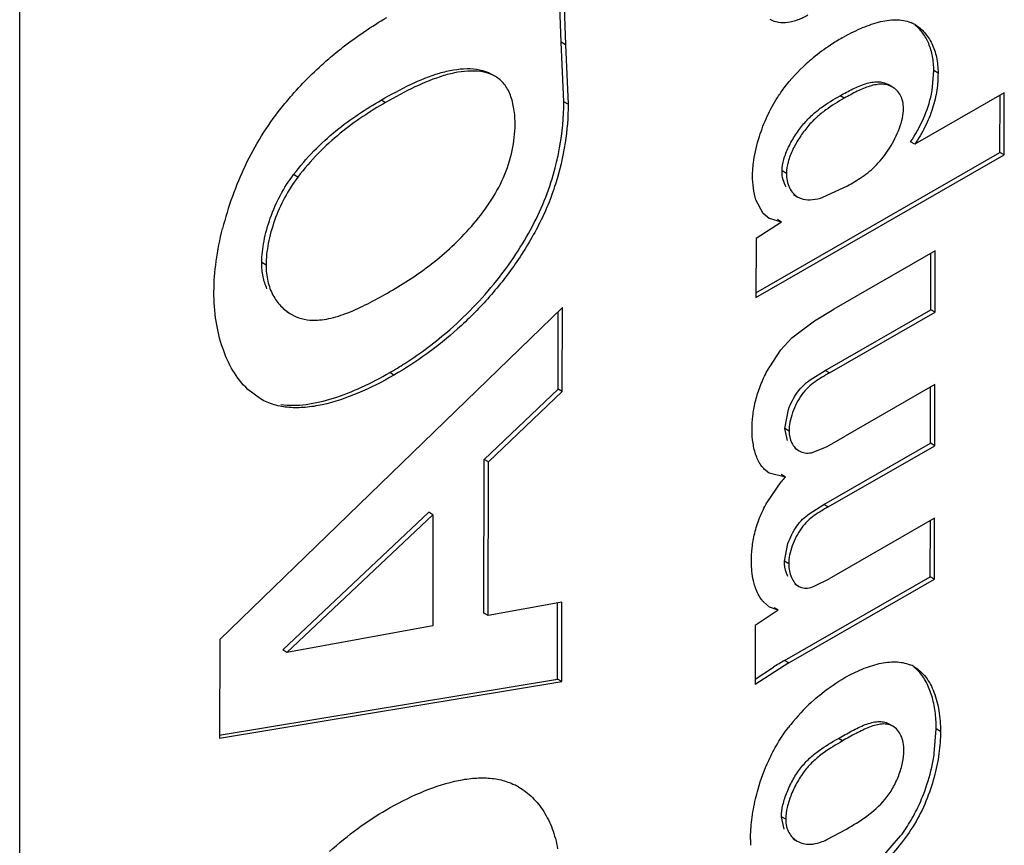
# Model space of a CAD drawing. Header units: inches. Extents: x 0 to 34, y 0 to 22.
# Tile 23 of 179: x 3.637 to 3.76, y 14.781 to 14.883. Entities that reach past the tile are written whole.
import ezdxf

# ---------------------------------------------------------------- set-up
doc = ezdxf.new("R2010")
doc.units = ezdxf.units.IN
doc.header["$LTSCALE"] = 1.87
doc.header["$MEASUREMENT"] = 0
doc.layers.get('0').update_dxf_attribs({"linetype": 'CONTINUOUS'})
doc.layers.add('ARTWORK', color=7, linetype='CONTINUOUS')

msp = doc.modelspace()

# ---------------------------------------------------------------- linework, layer by layer
at = {"color": 3, "linetype": 'CONTINUOUS'}
msp.add_line((3.6373386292, 13.8766971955), (3.6373386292, 15.7443729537), dxfattribs=at)
at = {"layer": 'ARTWORK', "color": 7, "linetype": 'CONTINUOUS'}
for p, q in [((3.704678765, 14.8804423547), (3.7044018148, 14.8880856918)), ((3.705209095, 14.8801361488), (3.704678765, 14.8804423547)), ((3.7050168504, 14.8730341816), (3.704678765, 14.8804423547)), ((3.7508032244, 14.8743991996), (3.7510163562, 14.8769154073)), ((3.7515466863, 14.8766092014), (3.7510163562, 14.8769154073)), ((3.6965027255, 14.8761859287), (3.6959723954, 14.8764921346)), ((3.7458723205, 14.874874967), (3.7453419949, 14.8751811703)), ((3.6828424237, 14.8729491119), (3.6823120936, 14.8732553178)), ((3.7055471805, 14.8727279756), (3.7050168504, 14.8730341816)), ((3.7398941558, 14.8734812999), (3.7393638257, 14.8737875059)), ((3.7592453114, 14.866749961), (3.7592588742, 14.8738496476)), ((3.748658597, 14.8677567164), (3.748128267, 14.8680629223)), ((3.7289006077, 14.8493145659), (3.7592453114, 14.866749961)), ((3.7597756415, 14.8664437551), (3.7592453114, 14.866749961)), ((3.7326831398, 14.8641391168), (3.7321528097, 14.8644453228)), ((3.6719411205, 14.8636849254), (3.6714107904, 14.8639911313)), ((3.7335913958, 14.8615034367), (3.7341217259, 14.8611972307)), ((3.7320968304, 14.8580861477), (3.7315665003, 14.8583923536)), ((3.7506458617, 14.8471954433), (3.7506594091, 14.8541924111)), ((3.667977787, 14.8527385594), (3.6674474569, 14.8530447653)), ((3.6705633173, 14.8469432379), (3.671093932, 14.8466368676)), ((3.7042935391, 14.8373424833), (3.704313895, 14.846940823)), ((3.7375260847, 14.83965767), (3.7506458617, 14.8471954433)), ((3.7511761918, 14.8468892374), (3.7506458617, 14.8471954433)), ((3.683889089, 14.8390686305), (3.6833587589, 14.8393748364)), ((3.7356326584, 14.8384773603), (3.7375260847, 14.83965767)), ((3.7380564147, 14.8393514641), (3.7375260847, 14.83965767)), ((3.7506097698, 14.8306011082), (3.7506233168, 14.8375978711)), ((3.6950974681, 14.8285900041), (3.7042935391, 14.8373424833)), ((3.7048238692, 14.8370362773), (3.7042935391, 14.8373424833)), ((3.7324835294, 14.8324273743), (3.7329443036, 14.8347783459)), ((3.7330138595, 14.8321211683), (3.7324835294, 14.8324273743)), ((3.7328242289, 14.8309486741), (3.7324835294, 14.8324273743)), ((3.7373603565, 14.8229884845), (3.7506097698, 14.8306011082)), ((3.7511400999, 14.8302949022), (3.7506097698, 14.8306011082)), ((3.7337382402, 14.8299798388), (3.7342685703, 14.8296736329)), ((3.6950576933, 14.8094897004), (3.6950974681, 14.8285900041)), ((3.6956277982, 14.8282837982), (3.6950974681, 14.8285900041)), ((3.7325608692, 14.8264028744), (3.7320305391, 14.8267090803)), ((3.7355157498, 14.8218429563), (3.7373603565, 14.8229884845)), ((3.7378906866, 14.8226822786), (3.7373603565, 14.8229884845)), ((3.6700476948, 14.8049200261), (3.688203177, 14.8220221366)), ((3.688733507, 14.8217159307), (3.688203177, 14.8220221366)), ((3.7505773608, 14.8140088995), (3.7505909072, 14.8210006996)), ((3.7324474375, 14.8159325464), (3.732879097, 14.8181261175)), ((3.7329777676, 14.8156263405), (3.7324474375, 14.8159325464)), ((3.7324658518, 14.8036008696), (3.7505773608, 14.8140088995)), ((3.7337187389, 14.8131129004), (3.734249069, 14.8128066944)), ((3.7511076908, 14.8137026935), (3.7505773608, 14.8140088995)), ((3.704218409, 14.8012783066), (3.7042353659, 14.8107604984)), ((3.6955880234, 14.8091834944), (3.6950576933, 14.8094897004)), ((3.7316865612, 14.8098348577), (3.7311562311, 14.8101410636)), ((3.6705780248, 14.8046138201), (3.6700476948, 14.8049200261)), ((3.7329961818, 14.8032946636), (3.7324658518, 14.8036008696)), ((3.7287998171, 14.801293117), (3.7310893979, 14.8027783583)), ((3.6621419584, 14.7943201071), (3.704218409, 14.8012783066)), ((3.7047487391, 14.8009721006), (3.704218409, 14.8012783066)), ((3.7459239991, 14.7954335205), (3.745393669, 14.7957397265)), ((3.751085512, 14.792039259), (3.7513293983, 14.79509107)), ((3.7518597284, 14.794784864), (3.7513293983, 14.79509107)), ((3.7396820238, 14.7936049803), (3.7391516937, 14.7939111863)), ((3.7326035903, 14.7838741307), (3.7320732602, 14.7841803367)), ((3.732417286, 14.7826212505), (3.7320732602, 14.7841803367)), ((3.7335149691, 14.7814501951), (3.7340452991, 14.7811439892)), ((3.7443060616, 14.778820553), (3.7468950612, 14.781791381))]:
    msp.add_line(p, q, dxfattribs=at)
at = {"layer": 'ARTWORK', "color": 3, "linetype": 'CONTINUOUS'}
for p, q in [((3.7049321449, 14.8877794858), (3.705209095, 14.8801361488)), ((3.705209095, 14.8801361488), (3.7055471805, 14.8727279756)), ((3.7597903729, 14.8741551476), (3.748658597, 14.8677567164)), ((3.7597756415, 14.8664437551), (3.7597903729, 14.8741551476)), ((3.7288993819, 14.8487029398), (3.7597756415, 14.8664437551)), ((3.7284891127, 14.8638692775), (3.7285260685, 14.8647754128)), ((3.7372409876, 14.8611701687), (3.7402683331, 14.8625805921)), ((3.7298020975, 14.8591696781), (3.7289055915, 14.860840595)), ((3.7341217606, 14.8611972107), (3.7347586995, 14.8609444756)), ((3.7305670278, 14.8585423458), (3.7298020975, 14.8591696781)), ((3.7320968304, 14.8580861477), (3.7305682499, 14.8585444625)), ((3.7320968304, 14.8580861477), (3.7289141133, 14.8560537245)), ((3.7289141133, 14.8560537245), (3.7288993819, 14.8487029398)), ((3.7511909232, 14.8544977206), (3.7386029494, 14.8472670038)), ((3.7511761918, 14.8468892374), (3.7511909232, 14.8544977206)), ((3.7048459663, 14.84745563), (3.662230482, 14.8062229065)), ((3.7048238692, 14.8370362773), (3.7048459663, 14.84745563)), ((3.7361705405, 14.8458272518), (3.7386029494, 14.8472670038)), ((3.7380564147, 14.8393514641), (3.7511761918, 14.8468892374)), ((3.733372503, 14.8436927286), (3.7361705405, 14.8458272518)), ((3.7320172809, 14.8422057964), (3.733372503, 14.8436927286)), ((3.7301876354, 14.8393781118), (3.7320172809, 14.8422057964)), ((3.7511548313, 14.8379033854), (3.7399803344, 14.8314802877)), ((3.7511400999, 14.8302949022), (3.7511548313, 14.8379033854)), ((3.6672981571, 14.8361023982), (3.6657106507, 14.8372932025)), ((3.6956277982, 14.8282837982), (3.7048238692, 14.8370362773)), ((3.7377726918, 14.8301797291), (3.7399803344, 14.8314802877)), ((3.7357988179, 14.8294153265), (3.7377726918, 14.8301797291)), ((3.7378906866, 14.8226822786), (3.7511400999, 14.8302949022)), ((3.6955880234, 14.8091834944), (3.6956277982, 14.8282837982)), ((3.7305595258, 14.8268894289), (3.7299512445, 14.8273582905)), ((3.7325608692, 14.8264028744), (3.7305605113, 14.8268911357)), ((3.7302662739, 14.8232145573), (3.7320224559, 14.8257974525)), ((3.6705780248, 14.8046138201), (3.688733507, 14.8217159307)), ((3.688733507, 14.8217159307), (3.6887047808, 14.8078916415)), ((3.7511224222, 14.8213060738), (3.7380019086, 14.8137678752)), ((3.7511076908, 14.8137026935), (3.7511224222, 14.8213060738)), ((3.7329961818, 14.8032946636), (3.7511076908, 14.8137026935)), ((3.7361539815, 14.8128229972), (3.7380019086, 14.8137678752)), ((3.7342490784, 14.8128066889), (3.7345856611, 14.8126590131)), ((3.7047664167, 14.8108573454), (3.6955880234, 14.8091834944)), ((3.7047487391, 14.8009721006), (3.7047664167, 14.8108573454)), ((3.7306037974, 14.8102415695), (3.7298216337, 14.8108872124)), ((3.7316865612, 14.8098348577), (3.7288168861, 14.8079287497)), ((3.7316865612, 14.8098348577), (3.7306011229, 14.8102369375)), ((3.6887047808, 14.8078916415), (3.6705780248, 14.8046138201)), ((3.7288168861, 14.8079287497), (3.7287984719, 14.8006260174)), ((3.662230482, 14.8062229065), (3.662205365, 14.7939366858)), ((3.7329961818, 14.8032946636), (3.7287984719, 14.8006260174)), ((3.662205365, 14.7939366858), (3.7047487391, 14.8009721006)), ((3.7377210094, 14.7813320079), (3.7401460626, 14.7826472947))]:
    msp.add_line(p, q, dxfattribs=at)
for centre, radius, start, end in [((3.7465104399, 14.8788600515), 0.004347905, 59.9811574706, 67.8053872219), ((3.753259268, 14.8572946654), 0.0273288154, 119.8853442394, 123.5315360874), ((3.7523579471, 14.8586072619), 0.0257367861, 123.4730936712, 129.4115111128), ((3.7512544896, 14.8599554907), 0.0239945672, 129.4197093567, 132.1755870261), ((3.7029142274, 14.8471130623), 0.0416120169, 154.3318289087, 165.8556507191), ((3.7421693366, 14.8173157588), 0.0132249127, 136.5973567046, 140.1080279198), ((3.7464948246, 14.7991972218), 0.0041812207, 60.00653287, 68.2297830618), ((3.7520779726, 14.7806049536), 0.0241161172, 131.3840684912, 140.2279449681), ((3.7509963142, 14.781520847), 0.0226988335, 140.2581772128, 142.6663419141), ((3.6953237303, 14.7808428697), 0.0081285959, 59.9944057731, 64.0355030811), ((3.7439644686, 14.781326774), 0.0157339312, 179.8718508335, 182.5317219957)]:
    msp.add_arc(centre, radius, start, end, dxfattribs=at)
at = {"layer": 'ARTWORK', "color": 7, "linetype": 'CONTINUOUS'}
for centre, radius, start, end in [((3.7378530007, 14.8766788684), 0.0131493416, 348.2427223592, 350.0163280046), ((3.6596513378, 14.8803796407), 0.047364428, 311.2102834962, 322.0639175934), ((3.7572091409, 14.7606305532), 0.0495850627, 119.9343196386, 121.7872299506), ((3.7348368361, 14.7951318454), 0.0164926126, 359.8583447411, 3.9089423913), ((3.7273813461, 14.795652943), 0.0239780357, 347.1842836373, 351.3320362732)]:
    msp.add_arc(centre, radius, start, end, dxfattribs=at)
at = {"layer": 'ARTWORK', "color": 3, "linetype": 'CONTINUOUS'}
for points, knots in [([(3.6757729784, 14.8783861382), (3.6763601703, 14.8788911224), (3.6786431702, 14.8807589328), (3.6810967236, 14.8824191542), (3.6829823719, 14.8835028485)], [0, 0, 0, 0, 0.2625908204, 1, 1, 1, 1]), ([(3.735369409, 14.8838047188), (3.7349584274, 14.8835861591), (3.7341608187, 14.8831730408), (3.7329055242, 14.8828458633), (3.7317153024, 14.882838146), (3.730986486, 14.8830774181), (3.7306768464, 14.8832562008)], [0, 0, 0, 0, 0.2835012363, 0.544865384, 0.782236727, 1, 1, 1, 1]), ([(3.739642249, 14.8809894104), (3.7403744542, 14.881410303), (3.7418307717, 14.8821648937), (3.7437212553, 14.8828632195), (3.7452004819, 14.8831713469), (3.7462435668, 14.8832556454), (3.7472357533, 14.8831798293), (3.7478608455, 14.883004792), (3.7481528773, 14.8828858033)], [0, 0, 0, 0, 0.2818994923, 0.5465990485, 0.6694446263, 0.7852597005, 0.8947436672, 1, 1, 1, 1]), ([(3.7486856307, 14.8826247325), (3.749128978, 14.8823687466), (3.7499569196, 14.8816729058), (3.7508622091, 14.8802601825), (3.7514291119, 14.8785297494), (3.7515479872, 14.8772675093), (3.7515466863, 14.8766092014)], [0, 0, 0, 0, 0.2210064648, 0.4573807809, 0.7158070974, 1, 1, 1, 1]), ([(3.6698121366, 14.8721895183), (3.6702642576, 14.8727643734), (3.6720982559, 14.8749712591), (3.6741524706, 14.8769925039), (3.6757729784, 14.8783861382)], [0, 0, 0, 0, 0.2549411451, 1, 1, 1, 1]), ([(3.6965026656, 14.8761859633), (3.6956161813, 14.8766977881), (3.6939509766, 14.8769567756), (3.6917865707, 14.8767342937), (3.6893966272, 14.8761563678), (3.6863735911, 14.8749049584), (3.6840327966, 14.8736334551), (3.6828424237, 14.8729491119)], [0, 0, 0, 0, 0.2112555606, 0.3274466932, 0.4505893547, 0.7166281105, 1, 1, 1, 1]), ([(3.7316104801, 14.873612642), (3.7318617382, 14.874003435), (3.7329000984, 14.8754918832), (3.7341446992, 14.8768317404), (3.73514442, 14.8777376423)], [0, 0, 0, 0, 0.2561584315, 1, 1, 1, 1]), ([(3.6989512, 14.8702029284), (3.6989525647, 14.8708515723), (3.6988694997, 14.8720956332), (3.6985070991, 14.8735784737), (3.6980410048, 14.8746022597), (3.6976180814, 14.8752525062), (3.6971054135, 14.8757889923), (3.6967085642, 14.8760670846), (3.6965026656, 14.8761859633)], [0, 0, 0, 0, 0.2880820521, 0.5515582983, 0.672463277, 0.7862510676, 0.8944071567, 1, 1, 1, 1]), ([(3.7515466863, 14.8766092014), (3.7515450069, 14.8759025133), (3.7514747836, 14.8748152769), (3.7512000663, 14.8733577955), (3.7507631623, 14.8718113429), (3.7499734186, 14.8698955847), (3.7491328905, 14.8684473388), (3.748658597, 14.8677567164)], [0, 0, 0, 0, 0.2243720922, 0.3443857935, 0.4703681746, 0.7339999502, 1, 1, 1, 1]), ([(3.7458723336, 14.8748749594), (3.745677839, 14.8749872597), (3.7452517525, 14.8751625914), (3.7445527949, 14.8752474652), (3.7438175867, 14.8751808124), (3.7427711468, 14.874920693), (3.7414457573, 14.8743502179), (3.7404178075, 14.8737821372), (3.7398941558, 14.8734812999)], [0, 0, 0, 0, 0.1052731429, 0.2128342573, 0.3269298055, 0.4494473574, 0.7169204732, 1, 1, 1, 1]), ([(3.7472561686, 14.8722047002), (3.7472567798, 14.8725014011), (3.7471975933, 14.8730682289), (3.7469110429, 14.8738367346), (3.7464650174, 14.8744529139), (3.7460776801, 14.8747563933), (3.7458723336, 14.8748749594)], [0, 0, 0, 0, 0.2830540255, 0.5376652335, 0.7737886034, 1, 1, 1, 1]), ([(3.7293302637, 14.8687232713), (3.7296026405, 14.8695796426), (3.7302585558, 14.8712636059), (3.7311218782, 14.8728526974), (3.7316104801, 14.873612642)], [0, 0, 0, 0, 0.4986625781, 1, 1, 1, 1]), ([(3.7398941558, 14.8734812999), (3.7391058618, 14.8730286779), (3.7379031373, 14.8723138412), (3.7364071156, 14.8711088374), (3.7353077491, 14.869973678), (3.7343138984, 14.8686258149), (3.7334731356, 14.8671464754), (3.7328752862, 14.8656471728), (3.7326839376, 14.8646200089), (3.7326831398, 14.8641391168)], [0, 0, 0, 0, 0.2220075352, 0.340630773, 0.4681641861, 0.6068259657, 0.7485721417, 0.8825497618, 1, 1, 1, 1]), ([(3.6654085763, 14.8651376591), (3.6660142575, 14.866395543), (3.6673519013, 14.8688350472), (3.6689593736, 14.8711052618), (3.6698121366, 14.8721895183)], [0, 0, 0, 0, 0.5030053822, 1, 1, 1, 1]), ([(3.6828424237, 14.8729491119), (3.6818846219, 14.8723986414), (3.6799416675, 14.8712149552), (3.6771116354, 14.8691274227), (3.6743754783, 14.8666328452), (3.6727165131, 14.8647151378), (3.6719411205, 14.8636849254)], [0, 0, 0, 0, 0.2301307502, 0.4735103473, 0.7313954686, 1, 1, 1, 1]), ([(3.7055471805, 14.8727279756), (3.7055436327, 14.8711194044), (3.7052676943, 14.8677629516), (3.7042963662, 14.8635943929), (3.7030725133, 14.8602246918), (3.7019042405, 14.8577051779), (3.7005363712, 14.855253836), (3.6985050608, 14.8521299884), (3.6956703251, 14.8485464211), (3.690809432, 14.8436781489), (3.6867111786, 14.8406892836), (3.683889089, 14.8390686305)], [0, 0, 0, 0, 0.1154073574, 0.2406080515, 0.3058395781, 0.3723433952, 0.4396307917, 0.5070690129, 0.6395312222, 0.7665173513, 1, 1, 1, 1]), ([(3.7467410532, 14.8697447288), (3.746895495, 14.8701613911), (3.7471421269, 14.8709677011), (3.7472553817, 14.871808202), (3.7472561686, 14.8722047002)], [0, 0, 0, 0, 0.5284621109, 1, 1, 1, 1]), ([(3.6833779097, 14.8494462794), (3.6851770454, 14.850479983), (3.6878522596, 14.8522302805), (3.6911674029, 14.855047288), (3.6935937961, 14.8575527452), (3.6958129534, 14.860386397), (3.6975986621, 14.8635486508), (3.6986637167, 14.8668744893), (3.6989491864, 14.8691295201), (3.6989512, 14.8702029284)], [0, 0, 0, 0, 0.22982718, 0.3525666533, 0.4812589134, 0.6154959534, 0.7503147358, 0.8811063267, 1, 1, 1, 1]), ([(3.7402683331, 14.8625805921), (3.7408910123, 14.8629381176), (3.7421823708, 14.8636932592), (3.7440384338, 14.8652088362), (3.7456031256, 14.8672760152), (3.7464237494, 14.8688886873), (3.7467410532, 14.8697447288)], [0, 0, 0, 0, 0.2181749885, 0.4541146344, 0.7225927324, 1, 1, 1, 1]), ([(3.7285260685, 14.8647754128), (3.7285504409, 14.8650920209), (3.7287013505, 14.8664289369), (3.729018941, 14.8677444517), (3.7293302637, 14.8687232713)], [0, 0, 0, 0, 0.2361487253, 1, 1, 1, 1]), ([(3.6719411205, 14.8636849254), (3.6713202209, 14.8628776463), (3.6702080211, 14.8611430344), (3.6689847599, 14.8583461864), (3.6681995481, 14.8555247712), (3.6679791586, 14.8536354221), (3.667977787, 14.8527385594)], [0, 0, 0, 0, 0.2585810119, 0.5203849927, 0.7722866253, 1, 1, 1, 1]), ([(3.7289055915, 14.860840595), (3.728754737, 14.8613091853), (3.7285457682, 14.8623161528), (3.7284878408, 14.8633394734), (3.7284891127, 14.8638692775)], [0, 0, 0, 0, 0.4816396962, 1, 1, 1, 1]), ([(3.7326831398, 14.8641391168), (3.7326812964, 14.8635248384), (3.7328538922, 14.8626131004), (3.7334930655, 14.8616605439), (3.7339033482, 14.8613233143), (3.7341217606, 14.8611972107)], [0, 0, 0, 0, 0.5410343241, 0.777870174, 1, 1, 1, 1]), ([(3.7347586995, 14.8609444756), (3.7351406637, 14.8608513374), (3.7359985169, 14.8608342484), (3.7368168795, 14.8610347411), (3.7372409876, 14.8611701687)], [0, 0, 0, 0, 0.4689571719, 1, 1, 1, 1]), ([(3.6615003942, 14.8494136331), (3.6615029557, 14.8506836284), (3.6617117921, 14.853335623), (3.6622270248, 14.8559419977), (3.6625637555, 14.8572816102)], [0, 0, 0, 0, 0.4790125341, 1, 1, 1, 1]), ([(3.667977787, 14.8527385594), (3.667976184, 14.8520636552), (3.6681088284, 14.8507724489), (3.6687487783, 14.8490171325), (3.6697498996, 14.8476029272), (3.6706275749, 14.846906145), (3.6710938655, 14.846636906)], [0, 0, 0, 0, 0.2827624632, 0.5380324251, 0.7744125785, 1, 1, 1, 1]), ([(3.6657106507, 14.8372932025), (3.6642548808, 14.838669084), (3.6626663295, 14.8415660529), (3.6616666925, 14.845815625), (3.661497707, 14.8481904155), (3.6615003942, 14.8494136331)], [0, 0, 0, 0, 0.4585242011, 0.7199926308, 1, 1, 1, 1]), ([(3.6737872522, 14.8458964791), (3.6745481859, 14.8458759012), (3.6761585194, 14.8461001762), (3.6785373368, 14.8469237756), (3.6809613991, 14.8480833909), (3.6825685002, 14.8489810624), (3.6833779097, 14.8494462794)], [0, 0, 0, 0, 0.2209844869, 0.4657153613, 0.7289761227, 1, 1, 1, 1]), ([(3.6710938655, 14.846636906), (3.6714961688, 14.8464046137), (3.6723728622, 14.846036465), (3.6733133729, 14.8459092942), (3.6737872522, 14.8458964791)], [0, 0, 0, 0, 0.4949384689, 1, 1, 1, 1]), ([(3.683889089, 14.8390686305), (3.6824413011, 14.8382363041), (3.6795612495, 14.8367698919), (3.6758117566, 14.8354826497), (3.6729032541, 14.8350115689), (3.6708802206, 14.8349801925), (3.6689829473, 14.8353035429), (3.6678274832, 14.8357967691), (3.6672981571, 14.8361023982)], [0, 0, 0, 0, 0.2854309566, 0.5512393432, 0.6733584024, 0.7877066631, 0.8955307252, 1, 1, 1, 1]), ([(3.7284250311, 14.8322876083), (3.7284261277, 14.8328415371), (3.7284872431, 14.8339902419), (3.7287936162, 14.8357568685), (3.7293584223, 14.8375792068), (3.7298849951, 14.8387815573), (3.7301876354, 14.8393781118)], [0, 0, 0, 0, 0.2254326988, 0.4670963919, 0.7277653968, 1, 1, 1, 1]), ([(3.7380564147, 14.8393514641), (3.7374452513, 14.8390007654), (3.7365049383, 14.8384667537), (3.7353575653, 14.837540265), (3.7345636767, 14.8366531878), (3.733922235, 14.8355872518), (3.7334295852, 14.834427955), (3.7331082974, 14.8332642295), (3.7330145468, 14.8324877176), (3.7330138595, 14.8321211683)], [0, 0, 0, 0, 0.2278470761, 0.3484921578, 0.4753330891, 0.6106255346, 0.7488389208, 0.8814743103, 1, 1, 1, 1]), ([(3.728924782, 14.829065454), (3.7287463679, 14.8295585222), (3.7284951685, 14.830628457), (3.728423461, 14.8317210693), (3.7284250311, 14.8322876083)], [0, 0, 0, 0, 0.4806643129, 1, 1, 1, 1]), ([(3.7330138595, 14.8321211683), (3.7330126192, 14.8316108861), (3.7331691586, 14.8308487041), (3.7337277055, 14.8300630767), (3.7340808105, 14.8297820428), (3.7342685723, 14.8296736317)], [0, 0, 0, 0, 0.5348036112, 0.772769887, 1, 1, 1, 1]), ([(3.7299512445, 14.8273582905), (3.7298399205, 14.8274691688), (3.729401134, 14.8279743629), (3.729098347, 14.8285857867), (3.728924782, 14.829065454)], [0, 0, 0, 0, 0.2354845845, 1, 1, 1, 1]), ([(3.7342685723, 14.8296736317), (3.7344910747, 14.8295451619), (3.7349975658, 14.8293607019), (3.7355336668, 14.8293735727), (3.7357988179, 14.8294153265)], [0, 0, 0, 0, 0.4890635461, 1, 1, 1, 1]), ([(3.7283454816, 14.8158714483), (3.7283469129, 14.816446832), (3.7284004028, 14.8176387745), (3.7287091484, 14.8194764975), (3.7293340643, 14.8213653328), (3.7299270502, 14.822601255), (3.7302662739, 14.8232145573)], [0, 0, 0, 0, 0.2249339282, 0.4655766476, 0.726012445, 1, 1, 1, 1]), ([(3.7378906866, 14.8226822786), (3.7373023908, 14.822344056), (3.7363918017, 14.8218364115), (3.7352822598, 14.8209352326), (3.7345195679, 14.8200551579), (3.7338917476, 14.8190066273), (3.7333997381, 14.8178723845), (3.7330747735, 14.8167387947), (3.7329783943, 14.8159825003), (3.7329777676, 14.8156263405)], [0, 0, 0, 0, 0.225225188, 0.3448168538, 0.4725530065, 0.6095746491, 0.7488660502, 0.8817900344, 1, 1, 1, 1]), ([(3.7287861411, 14.8127999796), (3.72871043, 14.813034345), (3.7284405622, 14.8140365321), (3.7283437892, 14.8150809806), (3.7283454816, 14.8158714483)], [0, 0, 0, 0, 0.2375582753, 1, 1, 1, 1]), ([(3.7329777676, 14.8156263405), (3.7329770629, 14.8153234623), (3.7330303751, 14.8147378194), (3.733276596, 14.8139284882), (3.7336718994, 14.8132574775), (3.7340466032, 14.8129235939), (3.7342490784, 14.8128066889)], [0, 0, 0, 0, 0.2822039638, 0.5438136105, 0.7821585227, 1, 1, 1, 1]), ([(3.7298216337, 14.8108872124), (3.7297078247, 14.8110146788), (3.7292602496, 14.8115913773), (3.7289574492, 14.812269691), (3.7287861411, 14.8127999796)], [0, 0, 0, 0, 0.2346768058, 1, 1, 1, 1]), ([(3.7345856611, 14.8126590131), (3.7347015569, 14.8126231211), (3.7349493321, 14.8125768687), (3.7354865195, 14.8126002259), (3.73588756, 14.8127213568), (3.7361539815, 14.8128229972)], [0, 0, 0, 0, 0.2269916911, 0.4665051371, 1, 1, 1, 1]), ([(3.7399626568, 14.8014656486), (3.7406552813, 14.8018637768), (3.7420421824, 14.8025577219), (3.7441596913, 14.8032600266), (3.7461870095, 14.8035208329), (3.7474826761, 14.8033050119), (3.7480455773, 14.8030802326)], [0, 0, 0, 0, 0.2825890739, 0.5468519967, 0.7855999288, 1, 1, 1, 1]), ([(3.7485850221, 14.8028185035), (3.749142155, 14.802496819), (3.7501588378, 14.8015368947), (3.7511551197, 14.7996053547), (3.7517417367, 14.7972994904), (3.7518616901, 14.7956433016), (3.7518597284, 14.794784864)], [0, 0, 0, 0, 0.2138981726, 0.4507170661, 0.7145824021, 1, 1, 1, 1]), ([(3.7361347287, 14.7986991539), (3.7364452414, 14.7989734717), (3.737652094, 14.7999868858), (3.7389556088, 14.8008869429), (3.7399626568, 14.8014656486)], [0, 0, 0, 0, 0.2629301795, 1, 1, 1, 1]), ([(3.7304864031, 14.7911740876), (3.7308213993, 14.7919041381), (3.7315625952, 14.7933264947), (3.7324648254, 14.7946529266), (3.7329480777, 14.7952866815)], [0, 0, 0, 0, 0.5019560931, 1, 1, 1, 1]), ([(3.7459239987, 14.7954335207), (3.7457324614, 14.7955441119), (3.7452947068, 14.7957016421), (3.7445753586, 14.7957251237), (3.7438106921, 14.795588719), (3.7427081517, 14.7952267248), (3.7413222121, 14.7945489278), (3.7402345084, 14.7939223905), (3.7396820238, 14.7936049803)], [0, 0, 0, 0, 0.0982951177, 0.20217057, 0.316505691, 0.4418866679, 0.716822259, 1, 1, 1, 1]), ([(3.7518597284, 14.794784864), (3.7518578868, 14.7938659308), (3.7517075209, 14.7919454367), (3.7511093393, 14.78903133), (3.7501086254, 14.7860700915), (3.7486797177, 14.7832121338), (3.746833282, 14.7806097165), (3.7447213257, 14.7783185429), (3.7424711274, 14.776389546), (3.7408791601, 14.7753192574), (3.7400849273, 14.7748631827)], [0, 0, 0, 0, 0.114005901, 0.2381357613, 0.3682349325, 0.5007157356, 0.6330562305, 0.7627482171, 0.8863749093, 1, 1, 1, 1]), ([(3.747313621, 14.7924296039), (3.7473139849, 14.7927573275), (3.747255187, 14.7933867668), (3.7469810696, 14.7942511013), (3.7465449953, 14.7949587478), (3.7461408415, 14.7953083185), (3.7459239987, 14.7954335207)], [0, 0, 0, 0, 0.285083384, 0.5454962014, 0.7821863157, 1, 1, 1, 1]), ([(3.7396820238, 14.7936049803), (3.7388627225, 14.7931340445), (3.7376069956, 14.7924034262), (3.7360629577, 14.7911511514), (3.7349649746, 14.7899607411), (3.7340290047, 14.788538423), (3.7332751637, 14.7869860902), (3.7327618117, 14.7854227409), (3.7326046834, 14.7843694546), (3.7326035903, 14.7838741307)], [0, 0, 0, 0, 0.2250722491, 0.3448630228, 0.4721973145, 0.6091331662, 0.7488853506, 0.8820282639, 1, 1, 1, 1]), ([(3.7401460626, 14.7826472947), (3.7409949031, 14.7831353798), (3.7427443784, 14.7841742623), (3.7447181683, 14.7859116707), (3.7459672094, 14.7877308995), (3.7466901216, 14.789281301), (3.7471698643, 14.7908605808), (3.7473121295, 14.7919258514), (3.747313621, 14.7924296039)], [0, 0, 0, 0, 0.2308960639, 0.4794612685, 0.6118460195, 0.748686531, 0.8812096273, 1, 1, 1, 1]), ([(3.7288573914, 14.7864032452), (3.7289517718, 14.7868049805), (3.7293758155, 14.7884327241), (3.729957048, 14.7900204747), (3.7304864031, 14.7911740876)], [0, 0, 0, 0, 0.2453552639, 1, 1, 1, 1]), ([(3.6828925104, 14.7850178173), (3.6842771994, 14.7858138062), (3.6870310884, 14.7872219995), (3.690614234, 14.7884768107), (3.6934023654, 14.7889725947), (3.695356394, 14.7890528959), (3.6972038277, 14.7888154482), (3.6983503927, 14.7884100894), (3.6988825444, 14.7881510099)], [0, 0, 0, 0, 0.2838418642, 0.5485807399, 0.6708772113, 0.7859540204, 0.8948161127, 1, 1, 1, 1]), ([(3.6993887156, 14.7878820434), (3.7000103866, 14.7875230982), (3.7011865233, 14.7866176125), (3.7026041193, 14.7848312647), (3.7036626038, 14.7826582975), (3.7040869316, 14.7810496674), (3.7042346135, 14.7802056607)], [0, 0, 0, 0, 0.2302080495, 0.4700190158, 0.7252245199, 1, 1, 1, 1]), ([(3.7282305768, 14.7813619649), (3.7282321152, 14.7821748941), (3.7283515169, 14.7838714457), (3.7286554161, 14.7855435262), (3.7288573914, 14.7864032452)], [0, 0, 0, 0, 0.4793064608, 1, 1, 1, 1]), ([(3.6758780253, 14.7798618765), (3.6770040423, 14.7808758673), (3.67925767, 14.7827182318), (3.681686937, 14.7843249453), (3.6828925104, 14.7850178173)], [0, 0, 0, 0, 0.5214727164, 1, 1, 1, 1]), ([(3.7326035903, 14.7838741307), (3.7326030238, 14.7835713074), (3.732664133, 14.7829924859), (3.7329626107, 14.7822077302), (3.7334288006, 14.7815780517), (3.7338315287, 14.7812674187), (3.7340452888, 14.7811439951)], [0, 0, 0, 0, 0.2812401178, 0.5343542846, 0.7707595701, 1, 1, 1, 1]), ([(3.7355993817, 14.7807563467), (3.7357719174, 14.7807600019), (3.7365069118, 14.7808355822), (3.7372082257, 14.7810985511), (3.7377210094, 14.7813320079)], [0, 0, 0, 0, 0.2344758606, 1, 1, 1, 1]), ([(3.7340452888, 14.7811439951), (3.7342752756, 14.7810112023), (3.7347830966, 14.7808080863), (3.7353261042, 14.7807505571), (3.7355993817, 14.7807563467)], [0, 0, 0, 0, 0.4927927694, 1, 1, 1, 1])]:
    msp.add_open_spline(points, degree=3, knots=knots, dxfattribs=at)
at = {"layer": 'ARTWORK', "color": 7, "linetype": 'CONTINUOUS'}
for points, knots in [([(3.7510163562, 14.8769154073), (3.7510175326, 14.8775107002), (3.7509200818, 14.8786562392), (3.7504572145, 14.8802470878), (3.7497158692, 14.881589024), (3.7490335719, 14.8823035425), (3.7486617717, 14.8825908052)], [0, 0, 0, 0, 0.2814719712, 0.5398423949, 0.7778434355, 1, 1, 1, 1]), ([(3.6823120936, 14.8732553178), (3.6835024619, 14.8739396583), (3.6858432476, 14.8752111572), (3.6888662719, 14.8764625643), (3.6912562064, 14.8770404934), (3.6934206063, 14.8772629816), (3.6950858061, 14.8770040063), (3.6959722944, 14.8764921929)], [0, 0, 0, 0, 0.283371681, 0.5494103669, 0.6725530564, 0.7887442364, 1, 1, 1, 1]), ([(3.7393638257, 14.8737875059), (3.7398874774, 14.8740883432), (3.7409154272, 14.8746564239), (3.7422408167, 14.875226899), (3.7432872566, 14.8754870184), (3.7440224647, 14.8755536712), (3.7447214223, 14.8754687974), (3.7451475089, 14.8752934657), (3.7453420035, 14.8751811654)], [0, 0, 0, 0, 0.2830795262, 0.550552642, 0.6730701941, 0.7871657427, 0.8947268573, 1, 1, 1, 1]), ([(3.6714107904, 14.8639911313), (3.672186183, 14.8650213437), (3.6738451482, 14.8669390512), (3.6765813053, 14.8694336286), (3.6794113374, 14.8715211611), (3.6813542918, 14.8727048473), (3.6823120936, 14.8732553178)], [0, 0, 0, 0, 0.2686045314, 0.5264896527, 0.7698692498, 1, 1, 1, 1]), ([(3.7040585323, 14.865314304), (3.7042205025, 14.8659771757), (3.7047603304, 14.86851731), (3.7050126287, 14.8711200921), (3.7050168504, 14.8730341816)], [0, 0, 0, 0, 0.2628083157, 1, 1, 1, 1]), ([(3.7321528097, 14.8644453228), (3.7321536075, 14.8649262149), (3.7323449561, 14.8659533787), (3.7329428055, 14.8674526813), (3.7337835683, 14.8689320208), (3.734777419, 14.870279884), (3.7358767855, 14.8714150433), (3.7373728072, 14.8726200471), (3.7385755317, 14.8733348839), (3.7393638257, 14.8737875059)], [0, 0, 0, 0, 0.1174502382, 0.2514278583, 0.3931740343, 0.5318358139, 0.659369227, 0.7779924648, 1, 1, 1, 1]), ([(3.748128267, 14.8680629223), (3.7487541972, 14.8689743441), (3.7498067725, 14.8708864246), (3.7505095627, 14.8729575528), (3.7507264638, 14.8739994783)], [0, 0, 0, 0, 0.5095383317, 1, 1, 1, 1]), ([(3.6970075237, 14.8512608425), (3.6978285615, 14.8523163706), (3.6993828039, 14.8545033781), (3.7013930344, 14.8579674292), (3.7029961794, 14.8615775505), (3.7037547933, 14.8640712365), (3.7040585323, 14.865314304)], [0, 0, 0, 0, 0.2533443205, 0.5075404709, 0.7575706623, 1, 1, 1, 1]), ([(3.7326604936, 14.8624411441), (3.7324917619, 14.8627223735), (3.7322288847, 14.8633782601), (3.7321517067, 14.8640777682), (3.7321528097, 14.8644453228)], [0, 0, 0, 0, 0.4715376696, 1, 1, 1, 1]), ([(3.6674474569, 14.8530447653), (3.6674488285, 14.8539416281), (3.667669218, 14.8558309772), (3.6684544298, 14.8586523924), (3.669677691, 14.8614492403), (3.6707898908, 14.8631838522), (3.6714107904, 14.8639911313)], [0, 0, 0, 0, 0.2277133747, 0.4796150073, 0.7414189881, 1, 1, 1, 1]), ([(3.66808991, 14.849773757), (3.6678756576, 14.8502621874), (3.6675451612, 14.8513398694), (3.6674460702, 14.8524609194), (3.6674474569, 14.8530447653)], [0, 0, 0, 0, 0.4774025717, 1, 1, 1, 1]), ([(3.6833587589, 14.8393748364), (3.6839945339, 14.8397399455), (3.6866242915, 14.8413391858), (3.6890929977, 14.8432027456), (3.690856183, 14.8447475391)], [0, 0, 0, 0, 0.2382426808, 1, 1, 1, 1]), ([(3.6698105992, 14.8354023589), (3.6708495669, 14.8352666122), (3.673085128, 14.8353327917), (3.6764635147, 14.8361488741), (3.6799381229, 14.8375278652), (3.6822192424, 14.8387197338), (3.6833587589, 14.8393748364)], [0, 0, 0, 0, 0.2193547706, 0.4620112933, 0.7248317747, 1, 1, 1, 1]), ([(3.7329443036, 14.8347783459), (3.7330818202, 14.8351646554), (3.7334039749, 14.8359120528), (3.7340193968, 14.8369348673), (3.7347745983, 14.837793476), (3.7353437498, 14.8382642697), (3.7356326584, 14.8384773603)], [0, 0, 0, 0, 0.2649649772, 0.5243053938, 0.7680303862, 1, 1, 1, 1]), ([(3.732879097, 14.8181261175), (3.733015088, 14.8185111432), (3.7333356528, 14.8192591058), (3.7339399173, 14.8202873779), (3.7346709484, 14.8211610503), (3.7352323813, 14.8216327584), (3.7355157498, 14.8218429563)], [0, 0, 0, 0, 0.2649019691, 0.5263496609, 0.7711142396, 1, 1, 1, 1]), ([(3.7328702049, 14.8140497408), (3.732800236, 14.8141838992), (3.7325435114, 14.8147792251), (3.7324462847, 14.8154370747), (3.7324474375, 14.8159325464)], [0, 0, 0, 0, 0.2339401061, 1, 1, 1, 1]), ([(3.7512910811, 14.7962561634), (3.7512443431, 14.7969337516), (3.7510703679, 14.798239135), (3.7505361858, 14.8000624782), (3.7497322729, 14.8016225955), (3.7489747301, 14.8024605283), (3.7485560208, 14.8027864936)], [0, 0, 0, 0, 0.2804692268, 0.541779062, 0.7808797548, 1, 1, 1, 1]), ([(3.7391516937, 14.7939111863), (3.7397041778, 14.7942285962), (3.7407918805, 14.7948551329), (3.7421778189, 14.7955329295), (3.7432803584, 14.7958949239), (3.7440450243, 14.7960313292), (3.7447643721, 14.7960078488), (3.7452021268, 14.7958503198), (3.7453936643, 14.7957397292)], [0, 0, 0, 0, 0.2831776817, 0.5581132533, 0.6834942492, 0.797829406, 0.9017048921, 1, 1, 1, 1]), ([(3.7320732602, 14.7841803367), (3.7320743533, 14.7846756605), (3.7322314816, 14.7857289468), (3.7327448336, 14.7872922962), (3.7334986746, 14.788844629), (3.7344346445, 14.790266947), (3.7355326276, 14.7914573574), (3.7370766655, 14.7927096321), (3.7383323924, 14.7934402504), (3.7391516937, 14.7939111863)], [0, 0, 0, 0, 0.1179717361, 0.2511146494, 0.3908668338, 0.5278026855, 0.6551369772, 0.7749277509, 1, 1, 1, 1]), ([(3.7492685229, 14.7858434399), (3.7494327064, 14.7862099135), (3.7500397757, 14.7876679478), (3.7505010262, 14.7891860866), (3.7507620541, 14.7903342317)], [0, 0, 0, 0, 0.2543174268, 1, 1, 1, 1]), ([(3.7468950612, 14.781791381), (3.7473609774, 14.7824217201), (3.7482312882, 14.7837297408), (3.7489480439, 14.7851280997), (3.7492685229, 14.7858434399)], [0, 0, 0, 0, 0.4999973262, 1, 1, 1, 1])]:
    msp.add_open_spline(points, degree=3, knots=knots, dxfattribs=at)

doc.saveas('drawing.dxf')
